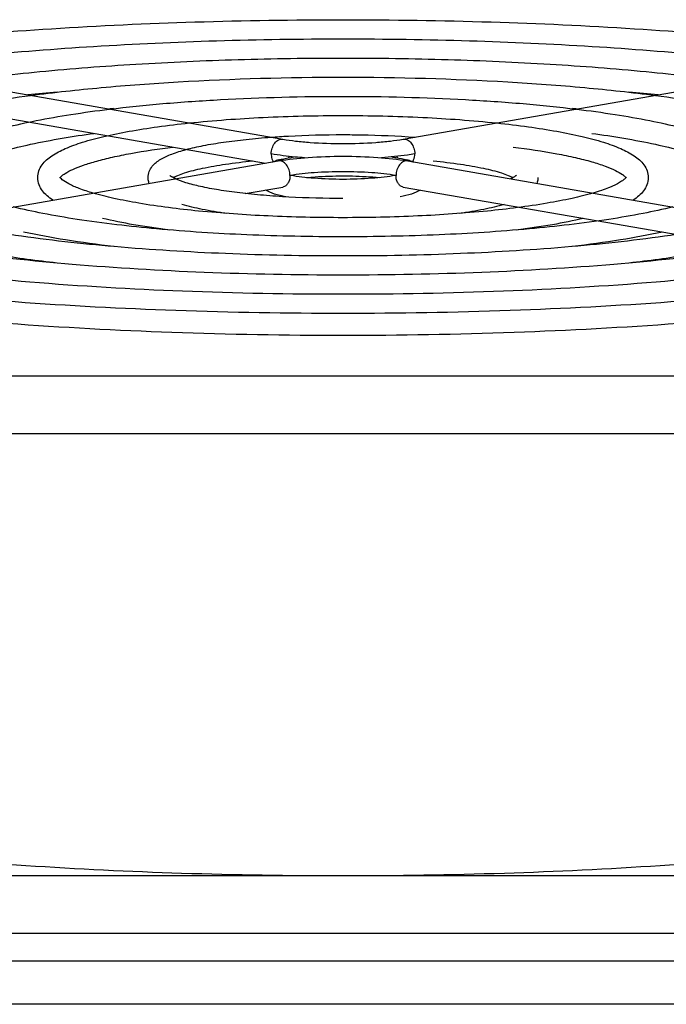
# Model space of a CAD drawing. Extents: x -1680 to 1181, y 8 to 1739.
# Tile 70 of 73: x 694 to 738, y 1115 to 1182. Entities that reach past the tile are written whole.
import ezdxf

# ---------------------------------------------------------------- set-up
doc = ezdxf.new("R2010")
doc.units = 0
doc.header["$LTSCALE"] = 65.395
doc.layers.add('SG48_1', color=7, linetype='CONTINUOUS')

msp = doc.modelspace()

# ---------------------------------------------------------------- linework, layer by layer
at = {"layer": 'SG48_1', "color": 6, "linetype": 'CONTINUOUS'}
for p, q in [((674.083, 1180.339), (711.56, 1173.831)), ((719.737, 1173.831), (757.214, 1180.339)), ((673.924, 1178.54), (710.388, 1172.208)), ((673.775, 1165.85), (711.252, 1172.358)), ((720.045, 1172.358), (757.522, 1165.85)), ((709, 1170.14), (711.56, 1170.584)), ((719.737, 1170.584), (754.274, 1164.587)), ((660.648, 1157.751), (770.648, 1157.751)), ((770.648, 1153.812), (660.648, 1153.812)), ((660.648, 1123.775), (770.648, 1123.775))]:
    msp.add_line(p, q, dxfattribs=at)
at = {"layer": 'SG48_1', "color": 2, "linetype": 'CONTINUOUS'}
msp.add_line((770.648, 1119.836), (660.648, 1119.836), dxfattribs=at)
at = {"layer": 'SG48_1', "color": 9, "linetype": 'CONTINUOUS'}
for p, q in [((640.648, 1117.983), (839.648, 1117.983)), ((839.648, 1115.029), (640.648, 1115.029))]:
    msp.add_line(p, q, dxfattribs=at)
at = {"layer": 'SG48_1', "color": 6, "linetype": 'CONTINUOUS'}
for centre, radius, start, end in [((710.905, 1012.979), 164.711, 95.11913, 95.81408), ((720.165, 1010.612), 167.089, 84.19087, 84.87585), ((712.513, 1032.485), 143.967, 94.96941, 95.08944), ((718.784, 1032.484), 143.967, 84.91056, 85.03061), ((712.66, 1167.184), 5.42, 104.60052, 106.57021), ((718.587, 1167.004), 5.606, 73.65093, 75.48448), ((734.577, 1170.996), 0.378, 36.45908, 38.05598)]:
    msp.add_arc(centre, radius, start, end, dxfattribs=at)
at = {"layer": 'SG48_1', "color": 2, "linetype": 'CONTINUOUS'}
for centre, start, end in [((710.811, 1173.04), 337.41059, 342.29622), ((720.485, 1173.04), 197.70379, 202.58804)]:
    msp.add_arc(centre, 1.228, start, end, dxfattribs=at)
at = {"layer": 'SG48_1', "color": 6, "linetype": 'CONTINUOUS'}
for points, knots in [([(678.406, 1179.588), (681.153, 1179.992), (686.951, 1180.687), (696.017, 1181.413), (705.681, 1181.858), (712.293, 1181.958), (715.648, 1181.958)], [0, 0, 0, 0, 0.223032, 0.468893, 0.730451, 1, 1, 1, 1]), ([(715.648, 1181.958), (719.004, 1181.958), (725.616, 1181.858), (735.28, 1181.413), (744.346, 1180.687), (750.144, 1179.992), (752.891, 1179.588)], [0, 0, 0, 0, 0.269549, 0.531107, 0.776968, 1, 1, 1, 1]), ([(683.73, 1178.664), (686.096, 1179.003), (691.079, 1179.587), (698.856, 1180.197), (707.127, 1180.572), (712.781, 1180.655), (715.648, 1180.655)], [0, 0, 0, 0, 0.22404, 0.470063, 0.73119, 1, 1, 1, 1]), ([(715.648, 1180.655), (718.516, 1180.655), (724.17, 1180.572), (732.44, 1180.197), (740.218, 1179.587), (745.2, 1179.003), (747.566, 1178.664)], [0, 0, 0, 0, 0.26881, 0.529937, 0.77596, 1, 1, 1, 1]), ([(689.063, 1177.738), (691.046, 1178.012), (695.21, 1178.486), (701.697, 1178.982), (708.574, 1179.285), (713.269, 1179.353), (715.648, 1179.353)], [0, 0, 0, 0, 0.225367, 0.471605, 0.732162, 1, 1, 1, 1]), ([(715.648, 1179.353), (718.028, 1179.353), (722.723, 1179.285), (729.599, 1178.982), (736.086, 1178.486), (740.251, 1178.012), (742.234, 1177.738)], [0, 0, 0, 0, 0.267838, 0.528395, 0.774633, 1, 1, 1, 1]), ([(694.407, 1176.81), (696.006, 1177.02), (699.349, 1177.384), (706.427, 1177.904), (711.914, 1178.051), (715.648, 1178.051)], [0, 0, 0, 0, 0.227207, 0.47375, 1, 1, 1, 1]), ([(715.648, 1178.051), (719.383, 1178.051), (724.869, 1177.904), (731.948, 1177.384), (735.291, 1177.02), (736.89, 1176.81)], [0, 0, 0, 0, 0.52625, 0.772793, 1, 1, 1, 1]), ([(679.898, 1171.223), (679.898, 1171.418), (679.964, 1171.81), (680.231, 1172.341), (680.622, 1172.806), (681.31, 1173.386), (682.447, 1174.024), (684.122, 1174.688), (686.181, 1175.303), (688.612, 1175.87), (691.394, 1176.384), (693.368, 1176.673), (694.407, 1176.81)], [0, 0, 0, 0, 0.035922, 0.071697, 0.108297, 0.147258, 0.237002, 0.346935, 0.478825, 0.632514, 0.806836, 1, 1, 1, 1]), ([(699.774, 1175.878), (700.984, 1176.025), (703.5, 1176.28), (708.79, 1176.644), (712.875, 1176.748), (715.648, 1176.748)], [0, 0, 0, 0, 0.229875, 0.476841, 1, 1, 1, 1]), ([(715.648, 1176.748), (718.422, 1176.748), (722.507, 1176.644), (727.797, 1176.28), (730.313, 1176.025), (731.522, 1175.878)], [0, 0, 0, 0, 0.523159, 0.770125, 1, 1, 1, 1]), ([(736.89, 1176.81), (737.929, 1176.673), (739.903, 1176.384), (742.685, 1175.87), (745.116, 1175.303), (747.175, 1174.688), (748.849, 1174.024), (749.987, 1173.386), (750.675, 1172.806), (751.066, 1172.341), (751.333, 1171.809), (751.398, 1171.418), (751.398, 1171.223)], [0, 0, 0, 0, 0.193166, 0.367488, 0.521178, 0.653068, 0.763, 0.852742, 0.891703, 0.928302, 0.964077, 1, 1, 1, 1]), ([(687.398, 1171.223), (687.398, 1171.399), (687.458, 1171.749), (687.702, 1172.218), (688.051, 1172.619), (688.651, 1173.107), (689.63, 1173.635), (691.061, 1174.179), (692.812, 1174.678), (694.875, 1175.134), (697.23, 1175.544), (698.897, 1175.771), (699.774, 1175.878)], [0, 0, 0, 0, 0.038002, 0.075318, 0.112836, 0.15226, 0.242201, 0.351852, 0.483151, 0.635907, 0.808839, 1, 1, 1, 1]), ([(705.19, 1174.938), (706.863, 1175.114), (710.347, 1175.365), (713.839, 1175.446), (715.648, 1175.446)], [0, 0, 0, 0, 0.481725, 1, 1, 1, 1]), ([(715.648, 1175.446), (717.458, 1175.446), (720.949, 1175.365), (724.434, 1175.114), (726.106, 1174.938)], [0, 0, 0, 0, 0.518275, 1, 1, 1, 1]), ([(731.522, 1175.878), (732.4, 1175.771), (734.067, 1175.544), (736.421, 1175.134), (738.484, 1174.678), (740.236, 1174.179), (741.667, 1173.635), (742.646, 1173.107), (743.246, 1172.618), (743.595, 1172.217), (743.838, 1171.749), (743.898, 1171.399), (743.898, 1171.223)], [0, 0, 0, 0, 0.191163, 0.364096, 0.516852, 0.64815, 0.7578, 0.84774, 0.887163, 0.924681, 0.961997, 1, 1, 1, 1]), ([(694.898, 1171.223), (694.898, 1171.381), (694.954, 1171.693), (695.177, 1172.1), (695.486, 1172.436), (696.002, 1172.831), (696.826, 1173.247), (698.019, 1173.67), (699.471, 1174.052), (701.173, 1174.396), (703.107, 1174.698), (704.473, 1174.862), (705.19, 1174.938)], [0, 0, 0, 0, 0.04117, 0.08075, 0.119522, 0.15953, 0.249663, 0.358935, 0.489475, 0.640972, 0.8119, 1, 1, 1, 1]), ([(726.106, 1174.938), (726.823, 1174.862), (728.19, 1174.698), (730.123, 1174.396), (731.825, 1174.052), (733.277, 1173.67), (734.47, 1173.247), (735.295, 1172.831), (735.81, 1172.436), (736.12, 1172.1), (736.342, 1171.693), (736.398, 1171.381), (736.398, 1171.223)], [0, 0, 0, 0, 0.188099, 0.359026, 0.510523, 0.641063, 0.750337, 0.840471, 0.880479, 0.919252, 0.958831, 1, 1, 1, 1]), ([(688.898, 1171.223), (688.898, 1171.236), (688.904, 1171.262), (688.924, 1171.305), (688.975, 1171.392), (689.099, 1171.533), (689.326, 1171.723), (689.654, 1171.936), (690.27, 1172.263), (691.271, 1172.661), (692.725, 1173.103), (695.236, 1173.699), (697.283, 1174.033), (698.735, 1174.231)], [0, 0, 0, 0, 0.003714, 0.007556, 0.013543, 0.032468, 0.060914, 0.098409, 0.144445, 0.26046, 0.406357, 0.579844, 1, 1, 1, 1]), ([(702.398, 1171.223), (702.398, 1171.367), (702.453, 1171.646), (702.664, 1171.995), (702.941, 1172.265), (703.381, 1172.563), (704.063, 1172.865), (705.036, 1173.162), (706.21, 1173.423), (707.575, 1173.648), (709.109, 1173.836), (710.188, 1173.931), (710.75, 1173.972)], [0, 0, 0, 0, 0.046428, 0.089541, 0.130027, 0.170672, 0.260925, 0.369905, 0.499777, 0.649723, 0.817496, 1, 1, 1, 1]), ([(710.75, 1173.972), (711.144, 1174.001), (712.775, 1174.103), (714.409, 1174.144), (715.648, 1174.144)], [0, 0, 0, 0, 0.241718, 1, 1, 1, 1]), ([(715.648, 1174.144), (716.067, 1174.144), (717.7, 1174.129), (719.334, 1174.061), (720.546, 1173.972)], [0, 0, 0, 0, 0.255984, 1, 1, 1, 1]), ([(732.562, 1174.231), (734.014, 1174.033), (736.061, 1173.699), (738.572, 1173.103), (740.026, 1172.661), (741.027, 1172.263), (741.642, 1171.937), (741.97, 1171.723), (742.198, 1171.533), (742.322, 1171.392), (742.373, 1171.305), (742.393, 1171.262), (742.398, 1171.236), (742.398, 1171.223)], [0, 0, 0, 0, 0.420153, 0.593639, 0.739536, 0.855552, 0.901588, 0.939084, 0.967531, 0.986456, 0.992444, 0.996289, 1, 1, 1, 1]), ([(696.468, 1171.281), (696.554, 1171.369), (696.815, 1171.555), (697.329, 1171.817), (698.049, 1172.094), (698.954, 1172.369), (700.029, 1172.633), (701.753, 1172.98), (703.128, 1173.182), (704.09, 1173.302)], [0, 0, 0, 0, 0.046274, 0.11981, 0.217354, 0.336759, 0.476331, 0.63449, 1, 1, 1, 1]), ([(711.56, 1173.831), (711.846, 1173.782), (712.465, 1173.696), (713.828, 1173.573), (715.648, 1173.516), (717.469, 1173.573), (718.831, 1173.696), (719.451, 1173.782), (719.737, 1173.831)], [0, 0, 0, 0, 0.106223, 0.228494, 0.5, 0.771506, 0.893777, 1, 1, 1, 1]), ([(727.207, 1173.302), (728.205, 1173.177), (729.629, 1172.967), (731.408, 1172.602), (732.502, 1172.325), (733.41, 1172.038), (734.111, 1171.751), (734.553, 1171.51), (734.778, 1171.333), (734.85, 1171.261), (734.875, 1171.229)], [0, 0, 0, 0, 0.376152, 0.537573, 0.678778, 0.797987, 0.893239, 0.961905, 0.985093, 1, 1, 1, 1]), ([(711.252, 1172.358), (711.923, 1172.474), (713.388, 1172.628), (715.648, 1172.702), (717.908, 1172.628), (719.374, 1172.474), (720.045, 1172.358)], [0, 0, 0, 0, 0.231679, 0.5, 0.768321, 1, 1, 1, 1]), ([(711.294, 1172.429), (711.371, 1172.449), (711.714, 1172.532), (712.062, 1172.592), (712.332, 1172.631)], [0, 0, 0, 0, 0.227278, 1, 1, 1, 1]), ([(718.964, 1172.631), (719.058, 1172.617), (719.403, 1172.564), (719.746, 1172.496), (719.992, 1172.432)], [0, 0, 0, 0, 0.272277, 1, 1, 1, 1]), ([(704.096, 1171.223), (704.202, 1171.281), (704.46, 1171.397), (705.12, 1171.63), (706.198, 1171.895), (707.746, 1172.163), (708.892, 1172.299), (709.511, 1172.36)], [0, 0, 0, 0, 0.06569, 0.151956, 0.377661, 0.664134, 1, 1, 1, 1]), ([(710.837, 1172.286), (710.859, 1172.294), (710.951, 1172.328), (711.044, 1172.358), (711.114, 1172.379)], [0, 0, 0, 0, 0.242368, 1, 1, 1, 1]), ([(720.165, 1172.384), (720.191, 1172.377), (720.29, 1172.347), (720.388, 1172.313), (720.46, 1172.286)], [0, 0, 0, 0, 0.258635, 1, 1, 1, 1]), ([(721.786, 1172.36), (722.405, 1172.299), (723.55, 1172.163), (725.098, 1171.895), (726.177, 1171.63), (726.837, 1171.397), (727.094, 1171.281), (727.201, 1171.223)], [0, 0, 0, 0, 0.335856, 0.622325, 0.848033, 0.934303, 1, 1, 1, 1]), ([(696.399, 1171.25), (696.397, 1171.253), (696.392, 1171.265), (696.394, 1171.252), (696.397, 1171.242), (696.398, 1171.23), (696.398, 1171.223)], [0, 0, 0, 0, 0.240184, 0.312954, 0.605304, 1, 1, 1, 1]), ([(696.416, 1171.221), (696.419, 1171.225), (696.435, 1171.246), (696.453, 1171.266), (696.468, 1171.281)], [0, 0, 0, 0, 0.200005, 1, 1, 1, 1]), ([(704.256, 1171.143), (704.167, 1171.184), (704.032, 1171.254), (703.906, 1171.341), (703.867, 1171.378)], [0, 0, 0, 0, 0.646122, 1, 1, 1, 1]), ([(715.648, 1171.105), (714.999, 1171.105), (714.061, 1171.135), (712.882, 1171.248), (712.352, 1171.326), (712.11, 1171.372)], [0, 0, 0, 0, 0.54813, 0.792029, 1, 1, 1, 1]), ([(713.17, 1171.223), (713.362, 1171.243), (714.186, 1171.315), (715.014, 1171.341), (715.648, 1171.341)], [0, 0, 0, 0, 0.233343, 1, 1, 1, 1]), ([(719.187, 1171.372), (718.945, 1171.326), (718.415, 1171.248), (717.236, 1171.135), (716.297, 1171.105), (715.648, 1171.105)], [0, 0, 0, 0, 0.207972, 0.45187, 1, 1, 1, 1]), ([(715.648, 1171.341), (715.865, 1171.341), (716.692, 1171.331), (717.519, 1171.286), (718.127, 1171.223)], [0, 0, 0, 0, 0.262009, 1, 1, 1, 1]), ([(727.443, 1171.391), (727.447, 1171.397), (727.417, 1171.363), (727.399, 1171.352), (727.351, 1171.314), (727.295, 1171.278), (727.222, 1171.234), (727.137, 1171.189), (727.074, 1171.159), (727.041, 1171.143)], [0, 0, 0, 0, 0.043848, 0.123291, 0.237751, 0.384802, 0.562073, 0.767666, 1, 1, 1, 1]), ([(734.901, 1171.249), (734.902, 1171.253), (734.906, 1171.266), (734.893, 1171.241), (734.878, 1171.221), (734.837, 1171.171), (734.776, 1171.114), (734.69, 1171.043), (734.582, 1170.967), (734.449, 1170.884), (734.294, 1170.798), (734.117, 1170.71), (733.919, 1170.62), (733.617, 1170.494), (733.19, 1170.339), (732.831, 1170.227), (732.64, 1170.171)], [0, 0, 0, 0, 0.004649, 0.008227, 0.021354, 0.044669, 0.078131, 0.121261, 0.173601, 0.23468, 0.304113, 0.381545, 0.466681, 0.559275, 0.765933, 1, 1, 1, 1]), ([(695.921, 1169.695), (695.786, 1169.783), (695.53, 1169.971), (695.199, 1170.315), (694.959, 1170.734), (694.898, 1171.059), (694.898, 1171.223)], [0, 0, 0, 0, 0.252608, 0.495508, 0.742597, 1, 1, 1, 1]), ([(698.657, 1170.171), (698.34, 1170.264), (697.779, 1170.446), (697.076, 1170.746), (696.654, 1170.995), (696.464, 1171.165), (696.412, 1171.227), (696.399, 1171.25)], [0, 0, 0, 0, 0.392113, 0.69755, 0.905527, 0.968084, 1, 1, 1, 1]), ([(702.468, 1170.832), (702.456, 1170.863), (702.416, 1170.989), (702.398, 1171.123), (702.398, 1171.223)], [0, 0, 0, 0, 0.245712, 1, 1, 1, 1]), ([(715.648, 1169.802), (714.421, 1169.802), (712.615, 1169.848), (710.277, 1170.007), (708.683, 1170.166), (707.256, 1170.363), (706.03, 1170.591), (705.047, 1170.839), (704.484, 1171.037), (704.256, 1171.143)], [0, 0, 0, 0, 0.319411, 0.470084, 0.610089, 0.736166, 0.84524, 0.934313, 1, 1, 1, 1]), ([(728.898, 1171.223), (728.898, 1171.189), (728.892, 1171.057), (728.863, 1170.925), (728.829, 1170.832)], [0, 0, 0, 0, 0.253911, 1, 1, 1, 1]), ([(736.398, 1171.223), (736.398, 1171.059), (736.337, 1170.734), (736.098, 1170.315), (735.767, 1169.971), (735.511, 1169.783), (735.376, 1169.696)], [0, 0, 0, 0, 0.257406, 0.504496, 0.747396, 1, 1, 1, 1]), ([(715.648, 1168.5), (713.955, 1168.5), (710.679, 1168.571), (706.045, 1168.889), (702.544, 1169.324), (700.156, 1169.779), (699.125, 1170.034), (698.657, 1170.171)], [0, 0, 0, 0, 0.296768, 0.57414, 0.813907, 0.914585, 1, 1, 1, 1]), ([(711.762, 1169.911), (711.503, 1169.962), (711.031, 1170.072), (710.576, 1170.259), (710.393, 1170.381)], [0, 0, 0, 0, 0.545424, 1, 1, 1, 1]), ([(732.64, 1170.171), (732.172, 1170.034), (731.14, 1169.779), (728.753, 1169.324), (725.252, 1168.889), (720.618, 1168.571), (717.341, 1168.5), (715.648, 1168.5)], [0, 0, 0, 0, 0.085415, 0.186093, 0.425859, 0.703232, 1, 1, 1, 1]), ([(720.905, 1170.381), (720.722, 1170.259), (720.266, 1170.072), (719.794, 1169.962), (719.535, 1169.911)], [0, 0, 0, 0, 0.454571, 1, 1, 1, 1]), ([(707.726, 1168.787), (707.171, 1168.864), (706.154, 1169.029), (705.149, 1169.261), (704.697, 1169.393)], [0, 0, 0, 0, 0.543751, 1, 1, 1, 1]), ([(726.599, 1169.393), (726.148, 1169.261), (725.143, 1169.029), (724.126, 1168.864), (723.571, 1168.787)], [0, 0, 0, 0, 0.456248, 1, 1, 1, 1]), ([(715.648, 1167.198), (713.472, 1167.198), (709.241, 1167.284), (703.206, 1167.668), (698.58, 1168.198), (695.34, 1168.75), (693.9, 1169.062), (693.233, 1169.229)], [0, 0, 0, 0, 0.289576, 0.562774, 0.804139, 0.908533, 1, 1, 1, 1]), ([(738.064, 1169.229), (737.397, 1169.062), (735.957, 1168.75), (732.716, 1168.198), (728.09, 1167.668), (722.056, 1167.284), (717.825, 1167.198), (715.648, 1167.198)], [0, 0, 0, 0, 0.091466, 0.195861, 0.437226, 0.710424, 1, 1, 1, 1]), ([(715.648, 1165.895), (712.985, 1165.895), (707.797, 1165.997), (700.366, 1166.451), (694.627, 1167.077), (690.554, 1167.729), (688.72, 1168.099), (687.863, 1168.297)], [0, 0, 0, 0, 0.285961, 0.557063, 0.799241, 0.905506, 1, 1, 1, 1]), ([(703.879, 1167.659), (703.053, 1167.762), (701.515, 1167.984), (699.99, 1168.286), (699.288, 1168.453)], [0, 0, 0, 0, 0.535843, 1, 1, 1, 1]), ([(743.434, 1168.297), (742.576, 1168.099), (740.743, 1167.729), (736.669, 1167.077), (730.93, 1166.451), (723.5, 1165.997), (718.311, 1165.895), (715.648, 1165.895)], [0, 0, 0, 0, 0.094494, 0.200759, 0.442937, 0.714039, 1, 1, 1, 1]), ([(732.008, 1168.453), (731.307, 1168.286), (729.782, 1167.984), (728.243, 1167.762), (727.417, 1167.659)], [0, 0, 0, 0, 0.464157, 1, 1, 1, 1]), ([(715.648, 1164.593), (712.498, 1164.593), (706.353, 1164.71), (697.527, 1165.234), (690.681, 1165.958), (685.783, 1166.712), (683.561, 1167.14), (682.517, 1167.368)], [0, 0, 0, 0, 0.283779, 0.553615, 0.796285, 0.903681, 1, 1, 1, 1]), ([(700.042, 1166.536), (698.952, 1166.665), (696.908, 1166.944), (694.879, 1167.318), (693.936, 1167.524)], [0, 0, 0, 0, 0.532215, 1, 1, 1, 1]), ([(748.78, 1167.368), (747.735, 1167.14), (745.514, 1166.712), (740.616, 1165.958), (733.769, 1165.234), (724.944, 1164.71), (718.798, 1164.593), (715.648, 1164.593)], [0, 0, 0, 0, 0.096319, 0.203715, 0.446385, 0.716221, 1, 1, 1, 1]), ([(737.36, 1167.524), (736.418, 1167.318), (734.389, 1166.944), (732.345, 1166.665), (731.255, 1166.536)], [0, 0, 0, 0, 0.467785, 1, 1, 1, 1]), ([(696.209, 1165.414), (694.858, 1165.57), (692.314, 1165.906), (689.785, 1166.352), (688.605, 1166.598)], [0, 0, 0, 0, 0.530184, 1, 1, 1, 1]), ([(742.691, 1166.598), (741.511, 1166.352), (738.983, 1165.906), (736.439, 1165.57), (735.087, 1165.414)], [0, 0, 0, 0, 0.469815, 1, 1, 1, 1]), ([(715.648, 1163.291), (712.011, 1163.291), (704.907, 1163.424), (694.689, 1164.018), (686.737, 1164.84), (681.02, 1165.696), (678.414, 1166.182), (677.184, 1166.442)], [0, 0, 0, 0, 0.282319, 0.551308, 0.794307, 0.90246, 1, 1, 1, 1]), ([(754.113, 1166.442), (752.883, 1166.182), (750.277, 1165.696), (744.559, 1164.84), (736.608, 1164.018), (726.389, 1163.424), (719.286, 1163.291), (715.648, 1163.291)], [0, 0, 0, 0, 0.09754, 0.205693, 0.448692, 0.717681, 1, 1, 1, 1]), ([(715.648, 1161.988), (711.856, 1161.988), (704.418, 1162.115), (693.634, 1162.681), (683.727, 1163.597), (677.484, 1164.478), (674.587, 1164.995)], [0, 0, 0, 0, 0.276023, 0.541373, 0.785817, 1, 1, 1, 1]), ([(756.709, 1164.995), (753.812, 1164.478), (747.569, 1163.597), (737.662, 1162.681), (726.879, 1162.115), (719.44, 1161.988), (715.648, 1161.988)], [0, 0, 0, 0, 0.214183, 0.458627, 0.723976, 1, 1, 1, 1]), ([(715.648, 1160.488), (711.769, 1160.488), (704.163, 1160.62), (693.146, 1161.21), (684.473, 1162.027), (678.112, 1162.878), (675.158, 1163.364), (673.746, 1163.623)], [0, 0, 0, 0, 0.276666, 0.542345, 0.786577, 0.897669, 1, 1, 1, 1]), ([(757.55, 1163.623), (756.139, 1163.364), (753.185, 1162.878), (746.824, 1162.027), (738.15, 1161.21), (727.134, 1160.62), (719.528, 1160.488), (715.648, 1160.488)], [0, 0, 0, 0, 0.102331, 0.213423, 0.457655, 0.723334, 1, 1, 1, 1]), ([(675.396, 1126.468), (678.323, 1126.008), (684.541, 1125.218), (694.311, 1124.395), (704.797, 1123.889), (711.992, 1123.775), (715.648, 1123.775)], [0, 0, 0, 0, 0.220096, 0.465494, 0.72831, 1, 1, 1, 1]), ([(715.648, 1123.775), (719.305, 1123.775), (726.499, 1123.889), (736.986, 1124.395), (746.756, 1125.218), (752.974, 1126.008), (755.9, 1126.468)], [0, 0, 0, 0, 0.27169, 0.534506, 0.779904, 1, 1, 1, 1])]:
    msp.add_open_spline(points, degree=3, knots=knots, dxfattribs=at)
at = {"layer": 'SG48_1', "color": 9, "linetype": 'CONTINUOUS'}
for points, knots in [([(710.769, 1172.834), (710.769, 1172.969), (710.812, 1173.234), (710.985, 1173.575), (711.244, 1173.808), (711.465, 1173.848), (711.56, 1173.831)], [0, 0, 0, 0, 0.285881, 0.55832, 0.795626, 1, 1, 1, 1]), ([(719.737, 1173.831), (719.832, 1173.848), (720.053, 1173.808), (720.311, 1173.575), (720.485, 1173.234), (720.527, 1172.969), (720.527, 1172.834)], [0, 0, 0, 0, 0.204374, 0.44168, 0.714119, 1, 1, 1, 1]), ([(712.042, 1171.361), (712.042, 1171.496), (711.999, 1171.761), (711.826, 1172.101), (711.567, 1172.334), (711.347, 1172.374), (711.252, 1172.358)], [0, 0, 0, 0, 0.285881, 0.55832, 0.795626, 1, 1, 1, 1]), ([(720.045, 1172.358), (719.95, 1172.374), (719.729, 1172.334), (719.47, 1172.101), (719.297, 1171.761), (719.255, 1171.496), (719.255, 1171.361)], [0, 0, 0, 0, 0.204374, 0.44168, 0.714119, 1, 1, 1, 1])]:
    msp.add_open_spline(points, degree=3, knots=knots, dxfattribs=at)
at = {"layer": 'SG48_1', "color": 2, "linetype": 'CONTINUOUS'}
for points, knots in [([(710.769, 1172.834), (710.769, 1172.785), (710.78, 1172.604), (710.835, 1172.423), (710.905, 1172.31)], [0, 0, 0, 0, 0.267186, 1, 1, 1, 1]), ([(713.02, 1172.573), (712.815, 1172.588), (712.062, 1172.65), (711.311, 1172.74), (710.769, 1172.834)], [0, 0, 0, 0, 0.272543, 1, 1, 1, 1]), ([(720.527, 1172.834), (720.36, 1172.805), (719.613, 1172.689), (718.86, 1172.615), (718.276, 1172.573)], [0, 0, 0, 0, 0.225241, 1, 1, 1, 1]), ([(720.391, 1172.31), (720.414, 1172.346), (720.497, 1172.508), (720.527, 1172.695), (720.527, 1172.834)], [0, 0, 0, 0, 0.233015, 1, 1, 1, 1]), ([(712.042, 1171.361), (712.042, 1171.266), (712.021, 1171.083), (711.924, 1170.84), (711.768, 1170.659), (711.629, 1170.596), (711.56, 1170.584)], [0, 0, 0, 0, 0.289032, 0.552846, 0.786927, 1, 1, 1, 1]), ([(719.255, 1171.361), (718.708, 1171.456), (717.505, 1171.581), (715.648, 1171.641), (713.791, 1171.581), (712.589, 1171.456), (712.042, 1171.361)], [0, 0, 0, 0, 0.230158, 0.5, 0.769842, 1, 1, 1, 1]), ([(719.737, 1170.584), (719.668, 1170.596), (719.528, 1170.659), (719.372, 1170.84), (719.275, 1171.083), (719.255, 1171.266), (719.255, 1171.361)], [0, 0, 0, 0, 0.213073, 0.447154, 0.710968, 1, 1, 1, 1])]:
    msp.add_open_spline(points, degree=3, knots=knots, dxfattribs=at)

doc.saveas('drawing.dxf')
